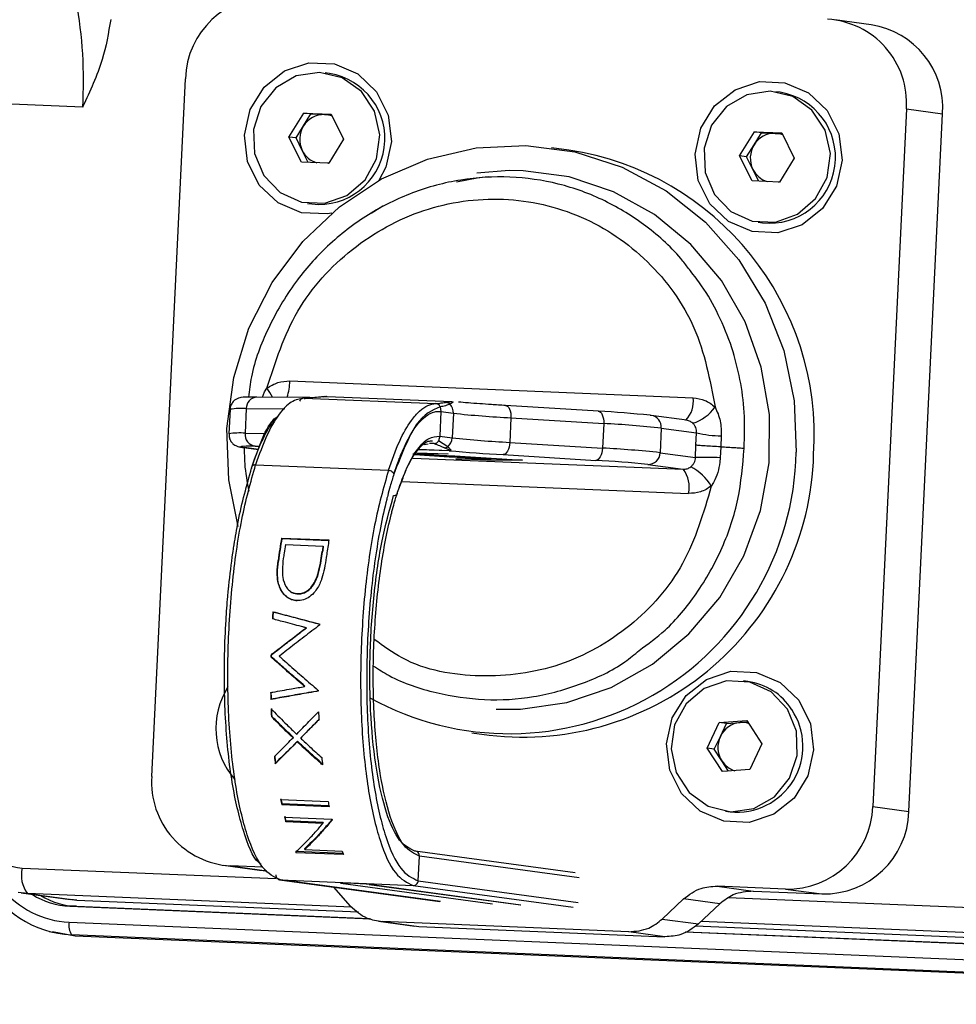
# Model space of a CAD drawing. Header units: millimetres. Extents: x 9 to 583, y 10 to 410.
# Tile 20 of 107: x 219.94 to 227.56, y 82.76 to 90.76. Entities that reach past the tile are written whole.
import ezdxf

# ---------------------------------------------------------------- set-up
doc = ezdxf.new("R2010")
doc.units = ezdxf.units.MM

msp = doc.modelspace()

# ---------------------------------------------------------------- linework, layer by layer
at = {"color": 7, "linetype": 'Continuous', "lineweight": 25}
for p, q in [((226.8642, 90.7216), (226.5696, 90.7616)), ((221.0175, 84.6124), (221.2912, 90.2842)), ((222.4629, 90.3261), (222.4269, 90.331)), ((226.1245, 90.1734), (226.0885, 90.1783)), ((220.4567, 90.054), (219.8786, 90.0781)), ((227.1497, 90.0399), (226.876, 84.3681)), ((227.1497, 90.0399), (227.4444, 89.9998)), ((222.1323, 89.8102), (222.2532, 90.0052)), ((222.2506, 89.8998), (222.3111, 89.9974)), ((222.2532, 90.0052), (222.4757, 89.9959)), ((222.3111, 89.9974), (222.2532, 90.0052)), ((222.3111, 89.9974), (222.4223, 89.9927)), ((222.4223, 89.9927), (222.4785, 89.9904)), ((222.4757, 89.9959), (222.5773, 89.7916)), ((227.1706, 84.328), (227.4444, 89.9998)), ((222.1902, 89.8023), (222.2506, 89.8998)), ((222.2339, 89.6058), (222.1323, 89.8102)), ((222.1902, 89.8023), (222.1323, 89.8102)), ((222.241, 89.7001), (222.1902, 89.8023)), ((225.7939, 89.6575), (225.9148, 89.8525)), ((225.9122, 89.7471), (225.9726, 89.8447)), ((225.9148, 89.8525), (226.1373, 89.8433)), ((225.9726, 89.8447), (225.9148, 89.8525)), ((225.9726, 89.8447), (226.0839, 89.84)), ((226.0839, 89.84), (226.1401, 89.8377)), ((226.1373, 89.8433), (226.2389, 89.6389)), ((222.5773, 89.7916), (222.4564, 89.5965)), ((224.407, 89.7043), (224.2649, 89.7236)), ((225.8517, 89.6496), (225.9122, 89.7471)), ((222.289, 89.6035), (222.241, 89.7001)), ((225.8955, 89.4531), (225.7939, 89.6575)), ((225.8517, 89.6496), (225.7939, 89.6575)), ((225.9026, 89.5474), (225.8517, 89.6496)), ((226.2389, 89.6389), (226.118, 89.4438)), ((222.4564, 89.5965), (222.2339, 89.6058)), ((223.9222, 89.5378), (223.6607, 89.5174)), ((225.9506, 89.4508), (225.9026, 89.5474)), ((226.118, 89.4438), (225.8955, 89.4531)), ((222.2827, 89.2708), (222.3188, 89.2659)), ((222.8969, 89.2487), (222.801, 89.1887)), ((222.8969, 89.2487), (222.821, 89.2039)), ((225.9443, 89.1181), (225.9803, 89.1132)), ((222.1408, 87.8274), (225.417, 87.6908)), ((221.935, 87.7377), (221.9541, 87.7678)), ((222.3034, 87.6941), (221.8731, 87.6968)), ((222.2565, 87.6874), (223.3273, 87.6428)), ((222.4254, 87.7007), (222.4317, 87.7014)), ((222.4337, 87.7017), (222.4418, 87.7021)), ((222.439, 87.7019), (222.444, 87.7021)), ((222.444, 87.7021), (223.457, 87.6598)), ((223.3273, 87.6428), (223.359, 87.6449)), ((223.4144, 87.6515), (223.457, 87.6598)), ((223.4498, 87.6451), (223.4405, 87.6401)), ((223.4606, 87.6596), (223.4668, 87.6562)), ((221.6543, 87.5967), (221.6446, 87.397)), ((221.7858, 87.6022), (221.7761, 87.4025)), ((223.367, 87.5786), (223.3574, 87.3789)), ((223.3618, 87.6162), (223.367, 87.5786)), ((223.367, 87.5786), (223.4685, 87.5648)), ((223.4685, 87.5648), (223.4589, 87.3651)), ((223.892, 87.6279), (223.8934, 87.6279)), ((224.6468, 87.5812), (223.8934, 87.6279)), ((224.6455, 87.5813), (224.6468, 87.5812)), ((223.9367, 87.5277), (223.9271, 87.328)), ((223.9367, 87.5277), (224.6902, 87.4811)), ((224.6902, 87.4811), (224.6805, 87.2814)), ((225.0755, 87.5471), (225.0669, 87.5479)), ((225.3645, 87.5078), (225.0755, 87.5471)), ((225.1584, 87.444), (225.1488, 87.2443)), ((225.1584, 87.444), (225.4453, 87.405)), ((225.4391, 87.3054), (225.4453, 87.405)), ((223.3116, 87.3183), (223.2754, 87.3198)), ((223.3574, 87.3789), (223.3486, 87.3419)), ((223.4237, 87.2925), (223.3486, 87.3419)), ((223.3574, 87.3789), (223.4589, 87.3651)), ((223.9271, 87.328), (224.6805, 87.2814)), ((225.646, 87.3802), (225.6409, 87.2921)), ((221.7628, 87.2859), (221.8847, 87.2693)), ((221.7628, 87.2859), (221.7714, 87.2851)), ((223.1723, 87.2444), (223.4276, 87.2338)), ((223.4361, 87.2606), (223.1873, 87.271)), ((223.2628, 87.3123), (223.2311, 87.3084)), ((223.4346, 87.2653), (223.4378, 87.2634)), ((223.4391, 87.2616), (223.4377, 87.261)), ((223.4455, 87.2617), (223.4413, 87.2608)), ((225.1488, 87.2443), (225.4357, 87.2053)), ((225.4357, 87.2053), (225.4391, 87.3054)), ((225.6409, 87.2921), (225.6375, 87.2037)), ((223.4276, 87.2338), (223.1404, 87.2333)), ((223.1404, 87.2333), (223.6907, 87.198)), ((223.4354, 87.2086), (223.156, 87.2266)), ((223.2255, 87.2298), (223.4808, 87.2191)), ((223.7758, 87.1944), (223.2255, 87.2298)), ((223.4356, 87.2144), (223.4354, 87.2086)), ((223.6907, 87.198), (223.4354, 87.2086)), ((223.4808, 87.2191), (224.0312, 87.1838)), ((223.4886, 87.194), (223.7758, 87.1944)), ((223.7439, 87.1834), (223.4886, 87.194)), ((223.7444, 87.1944), (223.7439, 87.1834)), ((224.0312, 87.1838), (223.7439, 87.1834)), ((223.7761, 87.2002), (223.7758, 87.1944)), ((223.8728, 87.2285), (224.6262, 87.1818)), ((225.6375, 87.2037), (225.6345, 87.1681)), ((221.8617, 87.1464), (222.9409, 87.1014)), ((225.0476, 87.1485), (225.336, 87.1093)), ((223.0154, 86.9241), (223.0552, 87.0269)), ((225.5827, 87.0029), (225.5643, 86.9727)), ((222.0724, 86.5508), (222.4578, 86.5347)), ((222.0724, 86.5508), (222.0746, 86.5465)), ((222.0746, 86.5465), (222.4571, 86.5305)), ((222.1034, 86.4967), (222.4098, 86.484)), ((222.4057, 86.4385), (222.4034, 86.4424)), ((222.412, 86.4799), (222.4098, 86.484)), ((222.0447, 86.3669), (222.0471, 86.3635)), ((222.37, 86.2538), (222.3676, 86.2567)), ((222.2002, 86.04), (222.1977, 86.0418)), ((222.2054, 86.0965), (222.2029, 86.0985)), ((222.002, 85.9517), (222.0046, 85.9504)), ((222.2749, 85.8203), (222.2723, 85.8209)), ((221.9846, 85.5862), (221.9873, 85.5868)), ((221.9849, 85.5992), (221.9876, 85.5998)), ((222.2604, 85.3439), (222.263, 85.3457)), ((225.8613, 85.3847), (225.8252, 85.3896)), ((221.9851, 85.2384), (221.9878, 85.2408)), ((221.9903, 85.0989), (221.9929, 85.102)), ((225.5308, 84.8424), (225.6296, 85.0503)), ((225.6296, 85.0503), (225.8519, 85.0673)), ((225.6875, 85.0424), (225.6296, 85.0503)), ((225.6381, 84.9385), (225.6875, 85.0424)), ((225.6875, 85.0424), (225.7986, 85.0509)), ((225.7986, 85.0509), (225.8595, 85.0556)), ((225.8519, 85.0673), (225.9755, 84.8766)), ((222.1658, 84.9265), (222.1684, 84.9305)), ((222.2282, 84.9239), (222.2308, 84.9279)), ((223.6182, 84.9674), (223.7602, 84.948)), ((225.5887, 84.8345), (225.6381, 84.9385)), ((222.1994, 84.8946), (222.2019, 84.8987)), ((225.6544, 84.6516), (225.5308, 84.8424)), ((225.5887, 84.8345), (225.5308, 84.8424)), ((225.9755, 84.8766), (225.8767, 84.6687)), ((225.6505, 84.7391), (225.5887, 84.8345)), ((222.0211, 84.7162), (222.0236, 84.7213)), ((225.7047, 84.6555), (225.6505, 84.7391)), ((225.8767, 84.6687), (225.6544, 84.6516)), ((222.0654, 84.4251), (222.4508, 84.409)), ((222.0761, 84.3888), (222.0739, 84.382)), ((222.4593, 84.366), (222.0739, 84.382)), ((222.4579, 84.3729), (222.0761, 84.3888)), ((226.876, 84.3681), (227.1706, 84.328)), ((222.0962, 84.2824), (222.4817, 84.2664)), ((225.6811, 84.3294), (225.7171, 84.3245)), ((222.1061, 84.2435), (222.1081, 84.251)), ((222.4087, 84.2309), (222.1061, 84.2435)), ((222.4108, 84.2384), (222.1081, 84.251)), ((222.4108, 84.2384), (222.4087, 84.2309)), ((222.5765, 83.9769), (222.1911, 83.993)), ((222.5726, 83.9859), (222.1927, 84.0018)), ((222.261, 84.018), (222.2626, 84.0266)), ((222.261, 84.018), (222.5643, 84.0053)), ((224.459, 83.8292), (223.1579, 84.0061)), ((223.1829, 83.765), (223.1926, 83.9647)), ((221.5977, 83.8907), (221.8923, 83.8506)), ((221.9204, 83.8744), (221.6582, 83.8853)), ((221.6582, 83.8853), (221.9529, 83.8452)), ((221.8923, 83.8506), (221.9529, 83.8452)), ((222.0551, 83.7726), (223.3594, 83.5952)), ((222.0633, 83.7717), (223.1425, 83.7267)), ((222.7834, 83.7353), (224.0146, 83.5679)), ((222.7834, 83.7353), (222.7869, 83.735)), ((226.1678, 83.6973), (225.6112, 83.7205)), ((225.6112, 83.7205), (225.9058, 83.6804)), ((220.008, 83.6612), (219.9336, 83.6693)), ((219.9561, 83.6658), (220.3559, 83.6114)), ((220.008, 83.6612), (220.4079, 83.6068)), ((222.6323, 83.5593), (222.4974, 83.7125)), ((225.9058, 83.6804), (226.4624, 83.6572)), ((226.1678, 83.6973), (226.4624, 83.6572)), ((220.3525, 83.5571), (222.7975, 83.4551)), ((220.4055, 83.5569), (220.3525, 83.5571)), ((220.4079, 83.6068), (220.3559, 83.6114)), ((220.4055, 83.5569), (222.7864, 83.4576)), ((220.4079, 83.6068), (222.6988, 83.5113)), ((225.3386, 83.617), (225.1662, 83.4537)), ((225.6332, 83.5769), (225.3386, 83.617)), ((225.4608, 83.4136), (225.6332, 83.5769)), ((220.3463, 83.4278), (233.6872, 82.8715)), ((222.86, 83.4366), (223.1546, 83.3965)), ((224.8933, 83.3502), (222.8939, 83.4335)), ((222.8939, 83.4335), (223.1886, 83.3935)), ((225.1662, 83.4537), (225.4608, 83.4136)), ((225.4335, 83.3973), (229.3474, 83.2341)), ((220.1837, 83.3531), (220.2111, 83.3456)), ((220.2122, 83.351), (220.3956, 83.3168)), ((233.7078, 82.7683), (220.3668, 83.3246)), ((220.3956, 83.3168), (220.3668, 83.3246)), ((220.3956, 83.3168), (233.7365, 82.7605)), ((223.1886, 83.3935), (225.188, 83.3101)), ((225.188, 83.3101), (224.8933, 83.3502)), ((225.352, 83.3486), (229.4463, 83.1779)), ((225.3551, 83.3505), (229.4352, 83.1804))]:
    msp.add_line(p, q, dxfattribs=at)
at = {"color": 8, "linetype": 'Continuous', "lineweight": 25}
for p, q in [((224.035, 89.5362), (223.9222, 89.5378)), ((221.9173, 87.6966), (221.935, 87.7377)), ((221.7858, 87.6022), (222.0981, 87.6002)), ((221.7761, 87.4025), (221.9462, 87.4014)), ((221.8848, 87.2697), (221.7714, 87.2851)), ((221.858, 87.2973), (221.8964, 87.297)), ((223.1879, 87.2714), (223.4377, 87.261)), ((223.1404, 87.2008), (225.336, 87.1093)), ((223.0487, 87.0101), (225.3794, 86.9129)), ((224.4921, 83.788), (223.1926, 83.9647)), ((219.965, 83.8681), (222.03, 83.782)), ((223.3628, 83.5949), (222.0633, 83.7717)), ((222.5556, 83.7447), (223.7868, 83.5773)), ((224.0181, 83.5676), (222.7869, 83.735)), ((223.1425, 83.7267), (224.442, 83.5499)), ((223.1829, 83.765), (224.4825, 83.5883)), ((222.6434, 83.5513), (220.008, 83.6612)), ((225.702, 83.6289), (229.0893, 83.4876)), ((229.2921, 83.2741), (225.4813, 83.433))]:
    msp.add_line(p, q, dxfattribs=at)
at = {"color": 7, "linetype": 'Continuous', "lineweight": 25, "flags": 128}
for points in [[(222.4809, 89.1916), (222.4428, 89.185), (222.2353, 89.1936), (222.0439, 89.2753), (221.8916, 89.4201), (221.7969, 89.6107), (221.7711, 89.8239), (221.8173, 90.0342), (221.9301, 90.216), (222.0957, 90.3476), (222.2942, 90.413), (222.5017, 90.4044), (222.6931, 90.3227), (222.8453, 90.1779), (222.9401, 89.9873), (222.9659, 89.7741)], [(222.3806, 90.3351), (222.1926, 90.3068), (222.0266, 90.2102), (221.9048, 90.0582), (221.8439, 89.8716), (221.8519, 89.6754), (221.9279, 89.4961), (222.0615, 89.358), (222.2347, 89.2797), (222.4242, 89.2718), (222.6043, 89.3353), (222.7507, 89.4618), (222.8436, 89.634), (222.8705, 89.8288), (222.8278, 90.0198), (222.7212, 90.1812), (222.5651, 90.2913), (222.3806, 90.3351)], [(226.6275, 89.6214), (226.5812, 89.4112), (226.4685, 89.2293), (226.3029, 89.0977), (226.1044, 89.0323), (225.8969, 89.041), (225.7055, 89.1226), (225.5532, 89.2675), (225.4585, 89.458), (225.4327, 89.6712), (225.4789, 89.8815), (225.5916, 90.0634), (225.7572, 90.1949), (225.9558, 90.2604), (226.1632, 90.2517), (226.3547, 90.17), (226.5069, 90.0252), (226.6017, 89.8347), (226.6275, 89.6214)], [(226.0422, 90.1824), (225.8542, 90.1541), (225.6881, 90.0575), (225.5664, 89.9056), (225.5055, 89.7189), (225.5135, 89.5227), (225.5895, 89.3434), (225.7231, 89.2053), (225.8963, 89.127), (226.0858, 89.1191), (226.2658, 89.1827), (226.4122, 89.3091), (226.5052, 89.4813), (226.5321, 89.6761), (226.4894, 89.8671), (226.3827, 90.0285), (226.2267, 90.1386), (226.0422, 90.1824)], [(221.7211, 86.643), (221.644, 87.0243), (221.629, 87.4419), (221.6842, 87.8566), (221.808, 88.2557), (221.9966, 88.6272), (222.2444, 88.9598), (222.5437, 89.2433), (222.8854, 89.4691), (223.2593, 89.6304), (223.6539, 89.7223), (224.0572, 89.742), (224.457, 89.6888), (224.8412, 89.5645), (225.198, 89.3727), (225.5167, 89.1193), (225.7874, 88.8121), (226.0021, 88.4602), (226.1542, 88.0745), (226.2391, 87.6667), (226.2541, 87.249), (226.2541, 87.249)], [(222.9659, 89.7741), (222.9197, 89.5639), (222.8644, 89.4576)], [(222.448, 89.5969), (222.4533, 89.598), (222.4581, 89.5992)], [(223.7502, 89.4857), (223.6624, 89.4744), (223.4951, 89.442)], [(223.8168, 85.1584), (224.0134, 85.159), (224.3894, 85.2135), (224.7506, 85.3366), (225.0854, 85.5244), (225.3831, 85.7707), (225.634, 86.0677), (225.8302, 86.4058), (225.9652, 86.7741), (226.0348, 87.1609), (226.0367, 87.5537), (225.9709, 87.9398), (225.8395, 88.3069), (225.6467, 88.6431), (225.3987, 88.9377), (225.1034, 89.1812), (224.7705, 89.3657), (224.4104, 89.4853), (224.035, 89.5362), (224.035, 89.5362)], [(226.1096, 89.4442), (226.1148, 89.4453), (226.1197, 89.4465)], [(223.9271, 87.328), (223.9252, 87.3086), (223.9215, 87.2898), (223.9161, 87.2726), (223.9092, 87.2575), (223.9011, 87.2451), (223.8921, 87.236), (223.8825, 87.2304), (223.8728, 87.2285)], [(224.6805, 87.2814), (224.6786, 87.2619), (224.6749, 87.2432), (224.6695, 87.226), (224.6626, 87.2109), (224.6545, 87.1985), (224.6455, 87.1893), (224.6359, 87.1837), (224.6262, 87.1818)], [(226.3961, 84.8284), (226.3499, 84.6181), (226.2372, 84.4362), (226.0716, 84.3047), (225.873, 84.2393), (225.6656, 84.2479), (225.4741, 84.3296), (225.3219, 84.4744), (225.2271, 84.6649), (225.2013, 84.8782), (225.2476, 85.0884), (225.3603, 85.2703), (225.5259, 85.4019), (225.7244, 85.4673), (225.9319, 85.4587), (226.1233, 85.377), (226.2756, 85.2321), (226.3703, 85.0416), (226.3961, 84.8284)], [(226.1826, 85.1604), (226.0502, 85.2997), (225.8777, 85.3796), (225.6883, 85.3892), (225.5077, 85.3273), (225.3603, 85.2022), (225.2659, 85.0309), (225.2373, 84.8363), (225.2784, 84.6449), (225.3836, 84.4825), (225.5387, 84.371), (225.7228, 84.3255), (225.911, 84.352), (226.0779, 84.4472), (226.2009, 84.598), (226.2634, 84.7841), (226.2571, 84.9804), (226.1826, 85.1604)], [(222.1911, 83.993), (222.192, 83.9979), (222.1927, 84.0018)]]:
    msp.add_lwpolyline(points, dxfattribs=at)
at = {"color": 8, "linetype": 'Continuous', "lineweight": 25, "flags": 128}
for points in [[(223.8934, 87.6279), (223.9016, 87.6259), (223.9106, 87.6202), (223.9187, 87.6109), (223.9256, 87.5984), (223.9311, 87.5833), (223.9348, 87.566), (223.9367, 87.5472), (223.9367, 87.5277)], [(224.6468, 87.5812), (224.655, 87.5793), (224.664, 87.5735), (224.6722, 87.5643), (224.6791, 87.5518), (224.6845, 87.5366), (224.6882, 87.5193), (224.6902, 87.5006), (224.6902, 87.4811)], [(221.76, 87.2959), (221.7469, 87.2947), (221.7401, 87.2929), (221.7419, 87.2907), (221.7524, 87.2881), (221.7714, 87.2851)], [(222.5556, 83.7447), (222.5524, 83.746), (222.5672, 83.7463), (222.5828, 83.7461)], [(222.5556, 83.7447), (222.5632, 83.7451), (222.565, 83.7455)]]:
    msp.add_lwpolyline(points, dxfattribs=at)
at = {"color": 7, "linetype": 'Continuous', "lineweight": 25}
for centre, radius, start, end in [((221.984, 90.2621), 0.6931, 88.71742, 178.17756), ((216.885, 90.2713), 3.5783, 356.51862, 10.34502), ((226.4688, 90.0857), 0.6825, 356.15402, 86.62181), ((226.7616, 90.045), 0.6843, 356.21465, 81.37427), ((222.3767, 89.7979), 0.5352, 263.78386, 80.72864), ((226.0383, 89.6452), 0.5352, 263.78386, 80.72864), ((222.4159, 89.7995), 0.1933, 88.08164, 148.74404), ((222.4146, 89.8067), 0.1862, 68.12637, 87.60556), ((222.4259, 89.7913), 0.2062, 148.22926, 206.24409), ((226.0774, 89.6468), 0.1933, 88.08164, 148.74404), ((226.0761, 89.654), 0.1862, 68.12637, 87.60556), ((226.0875, 89.6386), 0.2062, 148.22926, 206.24409), ((222.4129, 89.7841), 0.1914, 206.03786, 253.51114), ((224.0531, 87.383), 2.3481, 356.25802, 81.33089), ((226.0745, 89.6314), 0.1914, 206.03786, 253.51114), ((223.4128, 87.6124), 0.0392, 44.98011, 87.66204), ((223.3677, 87.5701), 0.1009, 356.98849, 43.87731), ((224.3918, 96.253), 8.7371, 263.9339, 267.01449), ((224.2359, 79.7286), 7.8634, 83.9339, 87.01449), ((225.3148, 87.8103), 0.3412, 286.91718, 325.29089), ((224.2351, 78.7559), 8.7371, 83.9339, 87.01449), ((221.8712, 87.392), 0.0956, 173.69678, 262.10382), ((225.6781, 88.4641), 1.0844, 257.60542, 268.30551), ((223.3567, 87.3698), 0.1023, 310.92446, 357.3884), ((224.3822, 96.0533), 8.7371, 263.9339, 267.01449), ((221.83, 85.8293), 1.4682, 88.90521, 92.73212), ((223.9216, 87.293), 2.3329, 241.12211, 358.91968), ((223.3984, 87.3229), 0.0396, 267.39675, 309.72078), ((224.705, 101.5356), 14.3313, 264.91469, 266.67069), ((224.2255, 78.5562), 8.7371, 83.9339, 87.01449), ((225.0498, 87.2475), 0.099, 268.71742, 358.17756), ((224.0327, 87.2967), 2.3645, 263.38345, 358.37542), ((224.2166, 79.3291), 7.8634, 83.9339, 87.01449), ((225.5154, 84.6005), 2.606, 87.3149, 91.75304), ((225.149, 86.9649), 0.2362, 347.26358, 37.66149), ((225.2103, 86.7621), 0.4119, 30.7375, 63.03784), ((227.9416, 85.5747), 5.9499, 170.55782, 172.34878), ((227.9142, 85.5753), 5.9198, 170.55791, 172.34874), ((228.2097, 85.5771), 5.8311, 170.54786, 171.73069), ((227.9663, 85.5761), 5.9348, 171.07577, 171.7404), ((228.2256, 85.5706), 5.8871, 171.07441, 171.4837), ((228.1981, 85.5712), 5.857, 171.07441, 171.4837), ((229.2502, 85.4245), 7.2673, 175.84008, 176.29708), ((229.2156, 85.426), 7.2301, 175.84008, 176.29708), ((229.675, 85.4059), 7.3068, 176.50672, 176.57138), ((229.3145, 85.4195), 7.3318, 178.59536, 178.69708), ((229.2943, 85.4206), 7.3089, 178.5955, 178.69702), ((222.1728, 85.0013), 0.6342, 147.6366, 220.73984), ((225.7917, 84.883), 0.5065, 32.54068, 82.10524), ((228.7939, 85.4181), 6.8111, 181.03549, 181.51161), ((228.7623, 85.4196), 6.7769, 181.03552, 181.5116), ((229.3138, 85.4044), 6.9456, 180.74511, 180.81299), ((228.4206, 85.4059), 6.4377, 182.16535, 182.73332), ((228.3908, 85.4074), 6.4052, 182.16537, 182.73331), ((228.7817, 85.3887), 6.4133, 182.23503, 182.80444), ((225.772, 84.8582), 0.5366, 264.13031, 33.6416), ((225.8154, 84.8562), 0.1954, 94.91289, 155.11453), ((225.8129, 84.8654), 0.186, 72.93577, 94.40444), ((225.8235, 84.85), 0.2055, 154.49095, 212.63359), ((226.929, 85.2903), 4.9413, 185.99345, 186.67096), ((226.9066, 85.2924), 4.9163, 185.99349, 186.67095), ((227.3472, 85.2778), 4.9743, 185.91126, 186.58577), ((225.811, 84.8421), 0.1908, 212.68394, 253.29068), ((221.6985, 84.5666), 0.6825, 176.15402, 266.62181), ((225.2245, 85.0305), 3.2167, 190.84799, 191.62962), ((225.2106, 85.0339), 3.2002, 190.84799, 191.62962), ((225.61, 85.0144), 3.2166, 190.84799, 191.62962), ((226.1833, 84.3902), 0.6931, 268.71742, 358.17756), ((219.988, 84.2574), 0.39, 176.15402, 266.62181), ((224.4841, 84.8645), 2.4578, 193.69863, 194.63384), ((224.474, 84.8688), 2.4452, 193.69863, 194.63384), ((226.4779, 84.3501), 0.6931, 268.71742, 358.17756), ((224.9483, 84.8679), 2.5389, 193.70486, 193.89695), ((223.1706, 84.4315), 1.0731, 203.74908, 204.11897), ((223.1718, 84.4401), 1.0727, 203.75032, 204.11845), ((223.6032, 84.4363), 1.1247, 202.52867, 204.10358), ((220.2079, 83.8106), 0.2496, 166.69145, 216.78012), ((220.4081, 84.1687), 0.8451, 206.44966, 267.20374), ((222.5222, 80.7295), 3.0171, 84.96647, 88.84833), ((220.3785, 84.1702), 0.6137, 237.37529, 267.5732), ((220.4311, 84.1633), 0.6069, 238.84136, 267.57694), ((220.4752, 83.3998), 0.1319, 167.75493, 214.78242)]:
    msp.add_arc(centre, radius, start, end, dxfattribs=at)
at = {"color": 8, "linetype": 'Continuous', "lineweight": 25}
for centre, radius, start, end in [((221.6047, 87.8519), 0.5367, 343.03953, 357.38925), ((221.2477, 87.264), 0.8677, 29.86194, 35.49757), ((221.8789, 87.6038), 0.0932, 93.56816, 181.00169), ((222.3035, 87.615), 0.0792, 90.08314, 125.35926), ((225.1968, 87.6608), 0.2222, 316.75705, 7.7496), ((221.7409, 87.0996), 0.5046, 84.90216, 99.88562), ((225.0609, 87.4505), 0.0978, 356.21465, 81.37427), ((221.7313, 86.8999), 0.5046, 84.90216, 99.88562), ((220.3798, 84.1696), 0.7426, 218.69649, 267.41136)]:
    msp.add_arc(centre, radius, start, end, dxfattribs=at)
at = {"color": 7, "linetype": 'Continuous', "lineweight": 25}
for points, knots in [([(220.6842, 90.766), (220.6659, 90.6559), (220.6248, 90.4087), (220.5141, 90.1818), (220.4571, 90.055), (220.4567, 90.054)], [0, 0, 0, 0, 0.4433415, 0.995878, 1, 1, 1, 1]), ([(225.3944, 88.7219), (225.3744, 88.7489), (225.2723, 88.8871), (225.0448, 89.0907), (224.7028, 89.3044), (224.3266, 89.4406), (223.9287, 89.4981), (223.5257, 89.474), (223.1354, 89.3694), (222.7672, 89.1871), (222.4455, 88.939), (222.1672, 88.6255), (221.9589, 88.2647), (221.8339, 87.9438), (221.8098, 87.7511), (221.8029, 87.6959)], [0, 0, 0, 0, 0.021348, 0.109126, 0.193032, 0.27945, 0.364717, 0.449984, 0.536401, 0.62031, 0.708086, 0.789569, 0.879769, 0.965613, 1, 1, 1, 1]), ([(221.9541, 87.7678), (222.0233, 87.984), (222.1618, 88.4163), (222.627, 88.9266), (223.2167, 89.2508), (223.8775, 89.3442), (224.5233, 89.1963), (225.0697, 88.8247), (225.4692, 88.2783), (225.5533, 87.8367), (225.5954, 87.616)], [0, 0, 0, 0, 0.125002, 0.250003, 0.375002, 0.5, 0.624997, 0.749996, 0.875025, 1, 1, 1, 1]), ([(221.9541, 87.7678), (221.9829, 87.786), (222.0406, 87.8224), (222.1074, 87.8257), (222.1408, 87.8274)], [0, 0, 0, 0, 0.500002, 1, 1, 1, 1]), ([(221.8731, 87.6968), (221.8532, 87.6968), (221.7939, 87.6967), (221.7665, 87.6969), (221.7293, 87.6902), (221.7071, 87.6815), (221.6841, 87.6658), (221.6645, 87.6396), (221.6536, 87.6135), (221.6553, 87.5982), (221.6557, 87.5951)], [0, 0, 0, 0, 0.22412, 0.668399, 0.751433, 0.799883, 0.853152, 0.915496, 0.982898, 1, 1, 1, 1]), ([(222.2565, 87.6875), (222.2214, 87.6815), (222.151, 87.6695), (222.0481, 87.5603), (221.9494, 87.3918), (221.8909, 87.2282), (221.8617, 87.1464)], [0, 0, 0, 0, 0.2491226, 0.5000198, 0.7501721, 1, 1, 1, 1]), ([(222.2565, 87.6874), (222.2535, 87.6873), (222.2468, 87.6871), (222.2366, 87.6833), (222.2263, 87.6759), (222.2219, 87.668), (222.2195, 87.6639)], [0, 0, 0, 0, 0.1995602, 0.4327358, 0.6995433, 1, 1, 1, 1]), ([(222.3731, 87.695), (222.3524, 87.6933), (222.3111, 87.69), (222.2747, 87.6883), (222.2565, 87.6874)], [0, 0, 0, 0, 0.499958, 1, 1, 1, 1]), ([(222.4254, 87.7007), (222.4191, 87.6999), (222.4022, 87.6978), (222.3843, 87.696), (222.3731, 87.695)], [0, 0, 0, 0, 0.376481, 1, 1, 1, 1]), ([(222.4118, 87.6989), (222.4153, 87.6995), (222.4193, 87.7002), (222.424, 87.7008), (222.4247, 87.7009)], [0, 0, 0, 0, 0.863818, 1, 1, 1, 1]), ([(222.4247, 87.7009), (222.4266, 87.7011), (222.4293, 87.7014), (222.4328, 87.7017), (222.4337, 87.7017)], [0, 0, 0, 0, 0.720248, 1, 1, 1, 1]), ([(222.439, 87.7019), (222.438, 87.7019), (222.435, 87.7017), (222.433, 87.7015), (222.4317, 87.7014)], [0, 0, 0, 0, 0.347658, 1, 1, 1, 1]), ([(222.9409, 87.1014), (222.9701, 87.1831), (223.0286, 87.3466), (223.1162, 87.4972), (223.1945, 87.5876), (223.262, 87.6351), (223.3056, 87.6403), (223.3273, 87.6429)], [0, 0, 0, 0, 0.2497085, 0.4997289, 0.6668851, 0.8345999, 1, 1, 1, 1]), ([(223.3618, 87.6162), (223.3599, 87.6206), (223.3562, 87.6287), (223.3466, 87.637), (223.3369, 87.6417), (223.3303, 87.6424), (223.3273, 87.6428)], [0, 0, 0, 0, 0.300456, 0.567264, 0.80044, 1, 1, 1, 1]), ([(223.4144, 87.6515), (223.4009, 87.6496), (223.3832, 87.647), (223.3637, 87.6453), (223.359, 87.6449)], [0, 0, 0, 0, 0.760008, 1, 1, 1, 1]), ([(223.4405, 87.6401), (223.4293, 87.6353), (223.4071, 87.6256), (223.3769, 87.6194), (223.3618, 87.6162)], [0, 0, 0, 0, 0.499884, 1, 1, 1, 1]), ([(223.4635, 87.6527), (223.4616, 87.6517), (223.4571, 87.6493), (223.4525, 87.6466), (223.4498, 87.6451)], [0, 0, 0, 0, 0.427705, 1, 1, 1, 1]), ([(223.4635, 87.6527), (223.4645, 87.6532), (223.4664, 87.6542), (223.4666, 87.6556), (223.4668, 87.6562)], [0, 0, 0, 0, 0.491795, 1, 1, 1, 1]), ([(223.6827, 87.642), (223.6501, 87.6443), (223.5793, 87.6492), (223.5347, 87.6532), (223.5106, 87.6555)], [0, 0, 0, 0, 0.460055, 1, 1, 1, 1]), ([(223.8934, 87.6279), (223.8539, 87.6303), (223.776, 87.6352), (223.7135, 87.6398), (223.6827, 87.642)], [0, 0, 0, 0, 0.506035, 1, 1, 1, 1]), ([(225.417, 87.6908), (225.45, 87.6864), (225.5161, 87.6775), (225.5689, 87.6365), (225.5954, 87.616)], [0, 0, 0, 0, 0.499927, 1, 1, 1, 1]), ([(223.3614, 87.6161), (223.2959, 87.5887), (223.165, 87.5339), (223.0451, 87.225), (222.9851, 87.0706)], [0, 0, 0, 0, 0.500008, 1, 1, 1, 1]), ([(222.9851, 87.0706), (222.999, 87.1119), (223.0131, 87.1535), (223.0289, 87.1942), (223.0329, 87.2044), (223.0769, 87.3143), (223.1707, 87.4896), (223.2799, 87.5748), (223.345, 87.5804), (223.3612, 87.5792), (223.3652, 87.5788), (223.3662, 87.5787), (223.3665, 87.5786), (223.3665, 87.5786), (223.3665, 87.5786), (223.3665, 87.5786), (223.3665, 87.5786), (223.3665, 87.5786)], [0, 0, 0, 0, 0.1252527, 0.1264206, 0.1352552, 0.1594735, 0.500155, 0.8746195, 0.9687719, 0.9922115, 0.9980475, 0.9995081, 0.999875, 0.9999678, 0.9999914, 0.9999976, 1, 1, 1, 1]), ([(225.5954, 87.616), (225.6118, 87.5787), (225.6446, 87.5039), (225.6455, 87.4215), (225.646, 87.3802)], [0, 0, 0, 0, 0.499686, 1, 1, 1, 1]), ([(221.8292, 87.1188), (221.8432, 87.1598), (221.8713, 87.242), (221.9164, 87.3473), (221.9633, 87.4369), (222.0065, 87.5056), (222.0344, 87.5336), (222.0457, 87.5449)], [0, 0, 0, 0, 0.213552, 0.427111, 0.640667, 0.854221, 1, 1, 1, 1]), ([(221.8297, 87.1187), (221.8875, 87.2892), (221.9534, 87.4835), (222.0325, 87.5327), (222.0422, 87.5388)], [0, 0, 0, 0, 0.877415, 1, 1, 1, 1]), ([(225.4141, 87.4838), (225.4055, 87.4906), (225.3883, 87.5042), (225.3663, 87.5072), (225.3553, 87.5087)], [0, 0, 0, 0, 0.500018, 1, 1, 1, 1]), ([(225.4453, 87.405), (225.4455, 87.4123), (225.4459, 87.427), (225.4395, 87.4484), (225.4289, 87.4681), (225.4191, 87.4786), (225.4141, 87.4838)], [0, 0, 0, 0, 0.249881, 0.499984, 0.750135, 1, 1, 1, 1]), ([(221.646, 87.3954), (221.646, 87.3848), (221.6461, 87.3637), (221.6599, 87.3365), (221.6771, 87.3168), (221.6941, 87.3048), (221.7082, 87.298), (221.7212, 87.2935), (221.7379, 87.2895), (221.7525, 87.2874), (221.7628, 87.2859)], [0, 0, 0, 0, 0.097449, 0.195714, 0.278912, 0.352477, 0.420456, 0.501621, 0.645702, 1, 1, 1, 1]), ([(223.0154, 86.9241), (223.0408, 86.9947), (223.0918, 87.1361), (223.1776, 87.2709), (223.2494, 87.342), (223.2886, 87.3399), (223.3003, 87.3393)], [0, 0, 0, 0, 0.291944, 0.58389, 0.875835, 1, 1, 1, 1]), ([(223.3116, 87.3183), (223.3146, 87.3184), (223.3213, 87.3186), (223.3315, 87.3225), (223.3418, 87.3299), (223.3462, 87.3377), (223.3486, 87.3419)], [0, 0, 0, 0, 0.199827, 0.43309, 0.699808, 1, 1, 1, 1]), ([(223.3116, 87.3183), (223.327, 87.3129), (223.3579, 87.302), (223.3837, 87.2896), (223.3966, 87.2834)], [0, 0, 0, 0, 0.500042, 1, 1, 1, 1]), ([(221.77, 87.2854), (221.77, 87.2421), (221.7701, 87.1228), (221.7931, 87.0057), (221.8077, 86.9311)], [0, 0, 0, 0, 0.36367, 1, 1, 1, 1]), ([(223.4346, 87.2653), (223.4296, 87.2677), (223.4164, 87.2739), (223.4042, 87.2797), (223.3966, 87.2834)], [0, 0, 0, 0, 0.376481, 1, 1, 1, 1]), ([(223.4473, 87.2673), (223.4472, 87.2675), (223.4458, 87.2705), (223.4373, 87.2791), (223.4291, 87.2871), (223.4237, 87.2925)], [0, 0, 0, 0, 0.028613, 0.352542, 1, 1, 1, 1]), ([(223.4391, 87.2616), (223.4392, 87.2618), (223.4394, 87.2624), (223.4385, 87.263), (223.4378, 87.2634)], [0, 0, 0, 0, 0.3476576, 1, 1, 1, 1]), ([(223.4455, 87.2617), (223.4458, 87.2618), (223.4472, 87.2624), (223.4475, 87.263), (223.4477, 87.2635)], [0, 0, 0, 0, 0.279752, 1, 1, 1, 1]), ([(223.4473, 87.2673), (223.4477, 87.2661), (223.4482, 87.2648), (223.4478, 87.2637), (223.4477, 87.2635)], [0, 0, 0, 0, 0.863818, 1, 1, 1, 1]), ([(225.6409, 87.2921), (225.6182, 87.2932), (225.5732, 87.2955), (225.5157, 87.2989), (225.4774, 87.3017), (225.4524, 87.3038), (225.4438, 87.3048), (225.4391, 87.3054)], [0, 0, 0, 0, 0.2505498, 0.4993796, 0.7017537, 0.8389714, 1, 1, 1, 1]), ([(225.6409, 87.2921), (225.6607, 87.2911), (225.7004, 87.2892), (225.7517, 87.2861), (225.7993, 87.283), (225.8194, 87.2812), (225.8315, 87.2801)], [0, 0, 0, 0, 0.250811, 0.500105, 0.700927, 1, 1, 1, 1]), ([(225.397, 87.1293), (225.4024, 87.1341), (225.4132, 87.1438), (225.4257, 87.1624), (225.4341, 87.1832), (225.4352, 87.198), (225.4357, 87.2053)], [0, 0, 0, 0, 0.2498669, 0.5000206, 0.7501207, 1, 1, 1, 1]), ([(225.6345, 87.1681), (225.6298, 87.1393), (225.6203, 87.0816), (225.5953, 87.0291), (225.5827, 87.0029)], [0, 0, 0, 0, 0.500186, 1, 1, 1, 1]), ([(221.9074, 83.8989), (221.8998, 83.9038), (221.8445, 83.9395), (221.7587, 84.1598), (221.6651, 84.5447), (221.612, 85.0457), (221.604, 85.5092), (221.6186, 85.8554), (221.6318, 86.0314), (221.6404, 86.1232), (221.6523, 86.2428), (221.6645, 86.3422), (221.6771, 86.4292), (221.6771, 86.4296), (221.6773, 86.431), (221.6781, 86.4365), (221.6813, 86.458), (221.6942, 86.5426), (221.7364, 86.7895), (221.7901, 86.9801), (221.8292, 87.1188)], [0, 0, 0, 0, 0.02236, 0.161903, 0.301447, 0.44099, 0.580533, 0.650495, 0.698793, 0.712975, 0.720498, 0.790459, 0.790469, 0.790548, 0.790773, 0.791628, 0.794966, 0.808145, 0.860457, 1, 1, 1, 1]), ([(221.8618, 87.1459), (221.8568, 87.1457), (221.8471, 87.1451), (221.836, 87.1391), (221.8293, 87.1301), (221.8296, 87.1226), (221.8298, 87.1187)], [0, 0, 0, 0, 0.257481, 0.500425, 0.742891, 1, 1, 1, 1]), ([(222.9409, 87.1014), (222.9435, 87.1012), (222.9486, 87.1009), (222.9588, 87.0981), (222.9705, 87.0922), (222.9793, 87.0838), (222.984, 87.0763), (222.985, 87.0725), (222.9855, 87.0705)], [0, 0, 0, 0, 0.12645, 0.251389, 0.500001, 0.748613, 0.873551, 1, 1, 1, 1]), ([(225.336, 87.1093), (225.3471, 87.1098), (225.3693, 87.111), (225.3878, 87.1232), (225.397, 87.1293)], [0, 0, 0, 0, 0.499982, 1, 1, 1, 1]), ([(222.9855, 87.0705), (222.9753, 87.038), (222.9579, 86.9823), (222.9397, 86.915), (222.9307, 86.88), (222.928, 86.8694), (222.9088, 86.793), (222.8573, 86.56), (222.8062, 86.2067), (222.7761, 85.8363), (222.7603, 85.4611), (222.7683, 84.997), (222.8216, 84.4985), (222.9141, 84.1042), (223.0372, 83.8333), (223.1344, 83.7878), (223.1829, 83.765)], [0, 0, 0, 0, 0.031333, 0.053584, 0.059772, 0.061633, 0.062673, 0.125297, 0.250206, 0.312831, 0.375455, 0.500364, 0.625273, 0.750182, 0.875091, 1, 1, 1, 1]), ([(223.1926, 83.9647), (223.1491, 83.9851), (223.0621, 84.0258), (222.9519, 84.2684), (222.8691, 84.6214), (222.8213, 85.0676), (222.8142, 85.4832), (222.8283, 85.8191), (222.8486, 86.0683), (222.8782, 86.3089), (222.9163, 86.5357), (222.947, 86.6746), (222.964, 86.7425), (222.9662, 86.7512), (222.9744, 86.7834), (222.9909, 86.8443), (223.0067, 86.8949), (223.0158, 86.924)], [0, 0, 0, 0, 0.1248666, 0.2497332, 0.3745998, 0.4994664, 0.624333, 0.6869362, 0.7495394, 0.8121425, 0.8747457, 0.9373481, 0.9375816, 0.9396606, 0.9456505, 0.9686778, 1, 1, 1, 1]), ([(222.9832, 86.8968), (222.9882, 86.8971), (222.998, 86.8977), (223.0091, 86.9037), (223.0158, 86.9127), (223.0155, 86.9202), (223.0153, 86.9241)], [0, 0, 0, 0, 0.257481, 0.500425, 0.742891, 1, 1, 1, 1]), ([(225.5643, 86.9727), (225.536, 86.9544), (225.4795, 86.9179), (225.4128, 86.9145), (225.3794, 86.9129)], [0, 0, 0, 0, 0.5000726, 1, 1, 1, 1]), ([(222.3676, 86.2567), (222.3697, 86.2642), (222.3804, 86.3017), (222.3913, 86.3644), (222.3996, 86.4182), (222.4034, 86.4424)], [0, 0, 0, 0, 0.120921, 0.605361, 1, 1, 1, 1]), ([(222.37, 86.2538), (222.3722, 86.2613), (222.3828, 86.2988), (222.3937, 86.3611), (222.402, 86.4147), (222.4057, 86.4385)], [0, 0, 0, 0, 0.121542, 0.60848, 1, 1, 1, 1]), ([(222.1977, 86.0418), (222.19, 86.0424), (222.1667, 86.0444), (222.1292, 86.0587), (222.0866, 86.0953), (222.0575, 86.1438), (222.0401, 86.2045), (222.035, 86.2774), (222.0411, 86.3338), (222.0447, 86.3669)], [0, 0, 0, 0, 0.056369, 0.170398, 0.28928, 0.467034, 0.580739, 0.753824, 1, 1, 1, 1]), ([(222.2002, 86.04), (222.1925, 86.0407), (222.1692, 86.0426), (222.1316, 86.0569), (222.089, 86.0934), (222.0599, 86.1417), (222.0425, 86.2021), (222.0374, 86.2745), (222.0435, 86.3305), (222.0471, 86.3635)], [0, 0, 0, 0, 0.0565637, 0.1709764, 0.2907175, 0.468521, 0.5818567, 0.7540908, 1, 1, 1, 1]), ([(222.0931, 86.4287), (222.0921, 86.4212), (222.0869, 86.3841), (222.0795, 86.326), (222.08, 86.2749), (222.0802, 86.2544)], [0, 0, 0, 0, 0.129947, 0.650023, 1, 1, 1, 1]), ([(222.4392, 86.4158), (222.4381, 86.4084), (222.4326, 86.3712), (222.4231, 86.3068), (222.4076, 86.2499), (222.4003, 86.2231)], [0, 0, 0, 0, 0.116909, 0.584839, 1, 1, 1, 1]), ([(222.0802, 86.2544), (222.081, 86.2468), (222.0846, 86.212), (222.0999, 86.164), (222.1351, 86.1212), (222.1688, 86.1022), (222.1929, 86.0996), (222.2029, 86.0985)], [0, 0, 0, 0, 0.104672, 0.482994, 0.672537, 0.863569, 1, 1, 1, 1]), ([(222.4003, 86.2231), (222.3976, 86.2157), (222.3843, 86.1784), (222.3548, 86.123), (222.3035, 86.0719), (222.2515, 86.0444), (222.2158, 86.0427), (222.1977, 86.0418)], [0, 0, 0, 0, 0.081528, 0.411303, 0.628081, 0.811427, 1, 1, 1, 1]), ([(222.2029, 86.0985), (222.2107, 86.0986), (222.2318, 86.0988), (222.2658, 86.1101), (222.3052, 86.1389), (222.343, 86.1885), (222.3588, 86.2323), (222.3676, 86.2567)], [0, 0, 0, 0, 0.097138, 0.26336, 0.429059, 0.68246, 1, 1, 1, 1]), ([(222.2054, 86.0965), (222.2132, 86.0965), (222.2343, 86.0967), (222.2685, 86.108), (222.3079, 86.1368), (222.3455, 86.1862), (222.3613, 86.2297), (222.37, 86.2538)], [0, 0, 0, 0, 0.0974085, 0.2647561, 0.4314698, 0.6851483, 1, 1, 1, 1]), ([(222.1373, 86.1233), (222.1379, 86.1226), (222.1474, 86.1112), (222.1717, 86.1005), (222.1955, 86.0977), (222.2054, 86.0965)], [0, 0, 0, 0, 0.040588, 0.601342, 1, 1, 1, 1]), ([(222.2723, 85.8209), (222.2661, 85.8226), (222.2351, 85.8308), (222.1792, 85.8457), (222.094, 85.8683), (222.0336, 85.8844), (221.998, 85.8939)], [0, 0, 0, 0, 0.067804, 0.339022, 0.610239, 1, 1, 1, 1]), ([(222.002, 85.9517), (222.0082, 85.9501), (222.0391, 85.9419), (222.1178, 85.921), (222.2382, 85.8891), (222.3339, 85.8638), (222.3818, 85.8511)], [0, 0, 0, 0, 0.048905, 0.244526, 0.622261, 1, 1, 1, 1]), ([(222.0046, 85.9504), (222.0111, 85.9487), (222.0438, 85.9401), (222.1233, 85.9191), (222.2434, 85.8874), (222.3374, 85.8626), (222.3844, 85.8502)], [0, 0, 0, 0, 0.05164, 0.258202, 0.629099, 1, 1, 1, 1]), ([(221.9849, 85.5992), (221.99, 85.6032), (222.0155, 85.6231), (222.0758, 85.67), (222.1663, 85.74), (222.2369, 85.794), (222.2723, 85.8209)], [0, 0, 0, 0, 0.0539396, 0.2697048, 0.634714, 1, 1, 1, 1]), ([(221.9876, 85.5998), (221.9929, 85.6039), (222.0198, 85.6249), (222.0808, 85.672), (222.1711, 85.7414), (222.2403, 85.794), (222.2749, 85.8203)], [0, 0, 0, 0, 0.056897, 0.284493, 0.6421171, 1, 1, 1, 1]), ([(222.3813, 85.8428), (222.376, 85.8389), (222.3498, 85.8189), (222.2817, 85.7669), (222.1774, 85.6867), (222.0951, 85.6224), (222.0539, 85.5903)], [0, 0, 0, 0, 0.047401, 0.237009, 0.618299, 1, 1, 1, 1]), ([(222.2749, 85.8203), (222.2685, 85.822), (222.2583, 85.8247), (222.2481, 85.8274), (222.2444, 85.8284)], [0, 0, 0, 0, 0.6286026, 1, 1, 1, 1]), ([(222.8204, 85.5099), (222.862, 85.4832), (223.0184, 85.3829), (223.325, 85.2847), (223.7219, 85.2238), (224.125, 85.248), (224.5096, 85.3564), (224.8008, 85.4892), (224.9411, 85.6054), (224.9793, 85.637)], [0, 0, 0, 0, 0.063923, 0.240302, 0.414327, 0.588356, 0.764731, 0.935987, 1, 1, 1, 1]), ([(222.2604, 85.3439), (222.2553, 85.3483), (222.2301, 85.37), (222.1712, 85.421), (222.0841, 85.4974), (222.0178, 85.5566), (221.9846, 85.5862)], [0, 0, 0, 0, 0.054095, 0.27048, 0.635103, 1, 1, 1, 1]), ([(222.263, 85.3457), (222.2577, 85.3503), (222.2312, 85.373), (222.1716, 85.4244), (222.0848, 85.5002), (222.0198, 85.5579), (221.9873, 85.5868)], [0, 0, 0, 0, 0.05704, 0.285209, 0.642477, 1, 1, 1, 1]), ([(222.0539, 85.5903), (222.0588, 85.5859), (222.0833, 85.5639), (222.1475, 85.5067), (222.2472, 85.4187), (222.3282, 85.349), (222.3687, 85.3141)], [0, 0, 0, 0, 0.047446, 0.237236, 0.618414, 1, 1, 1, 1]), ([(221.9839, 85.295), (221.9901, 85.2961), (222.0214, 85.3016), (222.0777, 85.3116), (222.1636, 85.3268), (222.2245, 85.3376), (222.2604, 85.3439)], [0, 0, 0, 0, 0.0679425, 0.3397127, 0.6114829, 1, 1, 1, 1]), ([(222.3688, 85.3058), (222.3626, 85.3047), (222.3313, 85.2992), (222.2516, 85.2852), (222.1299, 85.2637), (222.0334, 85.2468), (221.9851, 85.2384)], [0, 0, 0, 0, 0.048892, 0.244462, 0.622229, 1, 1, 1, 1]), ([(222.3715, 85.3078), (222.3649, 85.3066), (222.3318, 85.3008), (222.2513, 85.2867), (222.1299, 85.2655), (222.0352, 85.249), (221.9878, 85.2408)], [0, 0, 0, 0, 0.051657, 0.258283, 0.629139, 1, 1, 1, 1]), ([(221.9875, 85.1626), (221.9922, 85.1578), (222.0154, 85.1339), (222.0576, 85.0911), (222.1219, 85.0268), (222.1678, 84.9821), (222.1948, 84.9559)], [0, 0, 0, 0, 0.068293, 0.341477, 0.614661, 1, 1, 1, 1]), ([(222.1658, 84.9265), (222.161, 84.9311), (222.137, 84.954), (222.0956, 84.9941), (222.0419, 85.047), (222.0075, 85.0816), (221.9903, 85.0989)], [0, 0, 0, 0, 0.08116, 0.405815, 0.702852, 1, 1, 1, 1]), ([(222.1684, 84.9305), (222.1634, 84.9352), (222.1386, 84.9588), (222.104, 84.9921), (222.0504, 85.0445), (222.0168, 85.0781), (221.9929, 85.102)], [0, 0, 0, 0, 0.083915, 0.419594, 0.587426, 1, 1, 1, 1]), ([(222.1948, 84.9559), (222.1989, 84.9602), (222.2197, 84.9814), (222.2575, 85.0199), (222.3128, 85.0765), (222.3516, 85.1163), (222.3733, 85.1386)], [0, 0, 0, 0, 0.0710763, 0.3553966, 0.6397169, 1, 1, 1, 1]), ([(222.3787, 85.0781), (222.3743, 85.0736), (222.3524, 85.0513), (222.3219, 85.0203), (222.277, 84.9746), (222.2496, 84.9469), (222.2308, 84.9279)], [0, 0, 0, 0, 0.087795, 0.438994, 0.614585, 1, 1, 1, 1]), ([(222.3761, 85.0749), (222.3718, 85.0706), (222.3506, 85.0488), (222.3152, 85.0126), (222.2702, 84.9667), (222.2422, 84.9382), (222.2282, 84.9239)], [0, 0, 0, 0, 0.085129, 0.425664, 0.712786, 1, 1, 1, 1]), ([(222.0147, 84.7743), (222.0187, 84.7783), (222.0389, 84.7985), (222.0741, 84.8337), (222.1204, 84.8804), (222.1507, 84.9112), (222.1658, 84.9265)], [0, 0, 0, 0, 0.08116, 0.405815, 0.702852, 1, 1, 1, 1]), ([(222.2282, 84.9239), (222.233, 84.9193), (222.257, 84.8964), (222.2975, 84.8585), (222.3498, 84.8102), (222.3828, 84.7804), (222.3994, 84.7655)], [0, 0, 0, 0, 0.085129, 0.425665, 0.712786, 1, 1, 1, 1]), ([(222.1994, 84.8946), (222.1952, 84.8905), (222.1747, 84.8696), (222.1378, 84.8324), (222.0823, 84.7769), (222.0437, 84.7386), (222.0211, 84.7162)], [0, 0, 0, 0, 0.068314, 0.341585, 0.614855, 1, 1, 1, 1]), ([(222.2019, 84.8987), (222.1976, 84.8944), (222.1759, 84.8725), (222.1351, 84.8316), (222.0799, 84.7767), (222.0424, 84.7398), (222.0236, 84.7213)], [0, 0, 0, 0, 0.0720629, 0.3603314, 0.680068, 1, 1, 1, 1]), ([(222.4057, 84.7073), (222.4008, 84.7116), (222.376, 84.7333), (222.3317, 84.7727), (222.2678, 84.8306), (222.2239, 84.8717), (222.1994, 84.8946)], [0, 0, 0, 0, 0.0711, 0.355513, 0.639927, 1, 1, 1, 1]), ([(222.4082, 84.7123), (222.4031, 84.7168), (222.3773, 84.7393), (222.3298, 84.7813), (222.2661, 84.8389), (222.2233, 84.8788), (222.2019, 84.8987)], [0, 0, 0, 0, 0.074199, 0.371013, 0.685421, 1, 1, 1, 1]), ([(222.1883, 83.9993), (222.191, 84.0018), (222.2044, 84.0141), (222.2288, 84.0371), (222.2616, 84.0696), (222.2893, 84.0982), (222.3173, 84.1278), (222.3445, 84.1576), (222.3769, 84.1939), (222.3981, 84.2186), (222.4087, 84.2309)], [0, 0, 0, 0, 0.037954, 0.18978, 0.341607, 0.493434, 0.569342, 0.721169, 0.860543, 1, 1, 1, 1]), ([(222.4837, 84.2581), (222.4808, 84.2546), (222.4662, 84.2372), (222.4401, 84.2068), (222.4057, 84.1677), (222.3774, 84.1365), (222.3494, 84.1064), (222.3225, 84.0783), (222.2911, 84.0467), (222.271, 84.0276), (222.261, 84.018)], [0, 0, 0, 0, 0.037864, 0.189332, 0.340799, 0.492267, 0.567996, 0.719464, 0.859689, 1, 1, 1, 1]), ([(222.4828, 84.2619), (222.4808, 84.2596), (222.4672, 84.2434), (222.4303, 84.2007), (222.377, 84.1414), (222.3173, 84.0789), (222.2808, 84.044), (222.2626, 84.0266)], [0, 0, 0, 0, 0.025337, 0.179316, 0.487357, 0.743426, 1, 1, 1, 1]), ([(222.5586, 83.7461), (222.5586, 83.7461), (222.5583, 83.7461), (222.5609, 83.7463), (222.5678, 83.7463), (222.5787, 83.7461), (222.5846, 83.746)], [0, 0, 0, 0, 0.025488, 0.217741, 0.575171, 1, 1, 1, 1]), ([(225.3386, 83.617), (225.3845, 83.6514), (225.4667, 83.7131), (225.567, 83.7182), (225.6112, 83.7205)], [0, 0, 0, 0, 0.559222, 1, 1, 1, 1]), ([(225.9058, 83.6804), (225.8495, 83.676), (225.7487, 83.6682), (225.6685, 83.6048), (225.6332, 83.5769)], [0, 0, 0, 0, 0.559222, 1, 1, 1, 1]), ([(222.6323, 83.5593), (222.6748, 83.5212), (222.7507, 83.4529), (222.8501, 83.4395), (222.8939, 83.4335)], [0, 0, 0, 0, 0.559159, 1, 1, 1, 1]), ([(224.8933, 83.3502), (224.9497, 83.3545), (225.0506, 83.3623), (225.1308, 83.4257), (225.1662, 83.4537)], [0, 0, 0, 0, 0.5591596, 1, 1, 1, 1]), ([(225.4608, 83.4136), (225.4148, 83.3791), (225.3325, 83.3175), (225.2322, 83.3124), (225.188, 83.3101)], [0, 0, 0, 0, 0.559159, 1, 1, 1, 1])]:
    msp.add_open_spline(points, degree=3, knots=knots, dxfattribs=at)
at = {"color": 8, "linetype": 'Continuous', "lineweight": 25}
for points, knots in [([(225.8315, 87.2801), (225.8344, 87.378), (225.84, 87.5661), (225.8024, 87.8401), (225.7339, 88.1073), (225.6287, 88.3628), (225.5129, 88.5722), (225.4257, 88.6823), (225.3944, 88.7219)], [0, 0, 0, 0, 0.188343, 0.362136, 0.533115, 0.72287, 0.90059, 1, 1, 1, 1]), ([(223.0552, 87.0269), (223.0678, 87.0614), (223.1062, 87.1658), (223.1785, 87.2807), (223.2678, 87.3724), (223.3272, 87.3768), (223.3569, 87.3789)], [0, 0, 0, 0, 0.1408, 0.427267, 0.713738, 1, 1, 1, 1]), ([(224.9793, 85.637), (225.051, 85.6897), (225.2265, 85.8184), (225.4584, 86.102), (225.6618, 86.4613), (225.7968, 86.8647), (225.8199, 87.1416), (225.8315, 87.2801)], [0, 0, 0, 0, 0.141106, 0.344924, 0.57055, 0.785275, 1, 1, 1, 1]), ([(225.5643, 86.9727), (225.5011, 86.7557), (225.3746, 86.3216), (224.9244, 85.81), (224.3429, 85.4819), (223.691, 85.3977), (223.1519, 85.488), (222.8999, 85.6728), (222.8261, 85.7269)], [0, 0, 0, 0, 0.184705, 0.369407, 0.554106, 0.738804, 0.923501, 1, 1, 1, 1])]:
    msp.add_open_spline(points, degree=3, knots=knots, dxfattribs=at)
at = {"color": 7, "linetype": 'Continuous', "lineweight": 25}
for points in [[(222.0633, 83.7717), (222.0137, 83.7949), (221.9145, 83.8414), (221.7888, 84.118), (221.6943, 84.5205), (221.6399, 85.0295), (221.63, 85.5976), (221.666, 86.174), (221.7426, 86.7199), (221.822, 87.0043), (221.8617, 87.1464)], [(222.9409, 87.1014), (222.9012, 86.9593), (222.8218, 86.6749), (222.7452, 86.129), (222.7092, 85.5526), (222.7192, 84.9845), (222.7735, 84.4755), (222.868, 84.0729), (222.9937, 83.7964), (223.0929, 83.7499), (223.1425, 83.7267)], [(223.156, 84.0062), (223.1135, 84.0262), (223.0286, 84.066), (222.9209, 84.3028), (222.84, 84.6476), (222.7934, 85.0834), (222.7849, 85.5699), (222.8158, 86.0636), (222.8813, 86.5311), (222.9494, 86.7746), (222.9834, 86.8963)], [(223.1926, 83.9647), (223.1923, 83.97), (223.1916, 83.9805), (223.1833, 83.994), (223.171, 84.0038), (223.161, 84.0054), (223.156, 84.0062)], [(222.0267, 83.8132), (222.027, 83.8079), (222.0276, 83.7974), (222.0359, 83.7839), (222.0482, 83.7741), (222.0583, 83.7725), (222.0633, 83.7717)], [(223.1425, 83.7267), (223.1476, 83.727), (223.1577, 83.7278), (223.1709, 83.7365), (223.1804, 83.7494), (223.1821, 83.7598), (223.1829, 83.765)]]:
    msp.add_open_spline(points, degree=3, dxfattribs=at)

doc.saveas('drawing.dxf')
